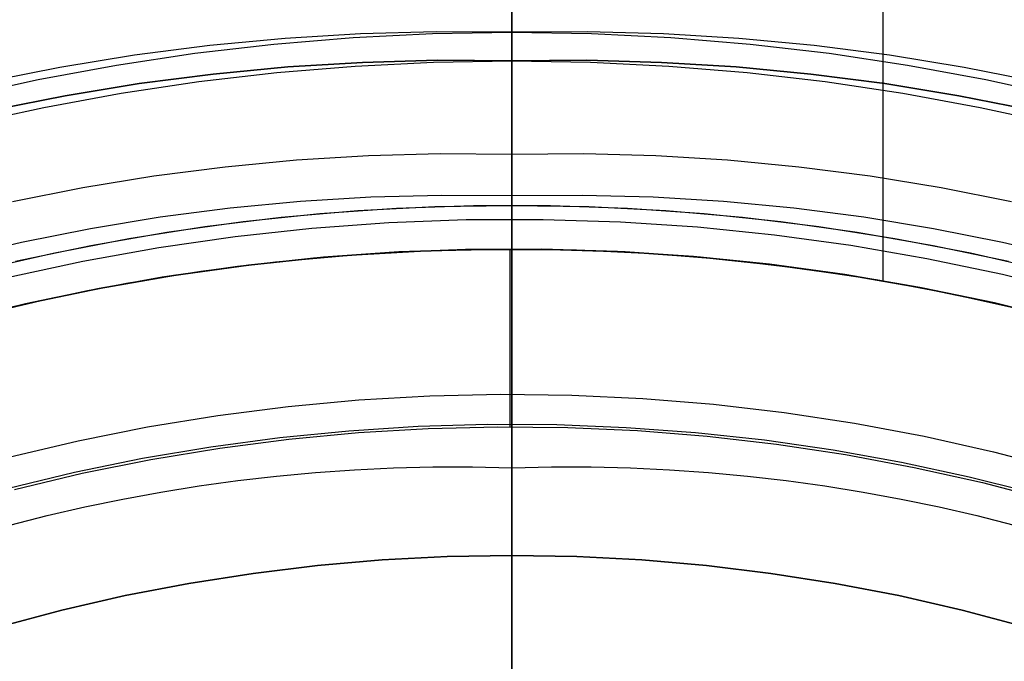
# Model space of a CAD drawing. Header units: millimetres. Extents: x -267 to 897, y -4167 to -3150.
# Tile 90 of 177: x 308.04 to 319.29, y -3496.61 to -3489.28. Entities that reach past the tile are written whole.
import ezdxf

# ---------------------------------------------------------------- set-up
doc = ezdxf.new("R2010")
doc.units = ezdxf.units.MM
doc.layers.add('1', color=7, linetype='Continuous')
doc.layers.add('BLANCO METALICO', color=7, linetype='Continuous', true_color=0xededed)

msp = doc.modelspace()

# ---------------------------------------------------------------- linework, layer by layer
at = {"layer": '1', "color": 250, "true_color": 0x111111}
for p, q in [((313.664, -3442.903, 31.002), (313.664, -3590.902, 31.002)), ((313.664, -3590.902, 31.002), (313.664, -3442.903, 31.002)), ((313.664, -3448.91, 65.792), (313.664, -3489.752, 65.792)), ((313.664, -3489.752, 65.792), (313.664, -3448.91, 65.792)), ((313.664, -3449.94, 48.502), (313.664, -3583.866, 48.502)), ((313.664, -3583.866, 48.502), (313.664, -3449.94, 48.502)), ((313.664, -3473.879, 118.631), (313.664, -3489.426, 118.631)), ((313.664, -3489.426, 118.631), (313.664, -3473.879, 118.631)), ((311.07, -3489.496, 118.631), (310.208, -3489.578, 118.631)), ((311.07, -3489.496, 118.631), (310.208, -3489.578, 118.631)), ((310.943, -3489.561, 118.631), (311.848, -3489.486, 118.631)), ((311.934, -3489.444, 118.631), (311.07, -3489.496, 118.631)), ((311.934, -3489.444, 118.631), (311.07, -3489.496, 118.631)), ((311.848, -3489.486, 118.631), (312.756, -3489.441, 118.631)), ((312.799, -3489.42, 118.631), (311.934, -3489.444, 118.631)), ((312.799, -3489.42, 118.631), (311.934, -3489.444, 118.631)), ((312.756, -3489.441, 118.631), (313.664, -3489.426, 118.631)), ((313.664, -3489.426, 118.631), (312.799, -3489.42, 118.631)), ((313.664, -3489.426, 118.631), (312.799, -3489.42, 118.631)), ((314.529, -3489.42, 118.631), (313.664, -3489.426, 118.631)), ((314.529, -3489.42, 118.631), (313.664, -3489.426, 118.631)), ((313.664, -3489.564, 118.629), (313.664, -3489.426, 118.631)), ((313.664, -3489.426, 118.631), (313.664, -3489.564, 118.629)), ((313.664, -3489.426, 118.631), (314.573, -3489.441, 118.631)), ((315.395, -3489.444, 118.631), (314.529, -3489.42, 118.631)), ((315.395, -3489.444, 118.631), (314.529, -3489.42, 118.631)), ((314.573, -3489.441, 118.631), (315.48, -3489.486, 118.631)), ((316.258, -3489.496, 118.631), (315.395, -3489.444, 118.631)), ((316.258, -3489.496, 118.631), (315.395, -3489.444, 118.631)), ((315.48, -3489.486, 118.631), (316.386, -3489.561, 118.631)), ((317.12, -3489.578, 118.631), (316.258, -3489.496, 118.631)), ((317.12, -3489.578, 118.631), (316.258, -3489.496, 118.631)), ((310.208, -3489.578, 118.631), (309.35, -3489.689, 118.631)), ((310.208, -3489.578, 118.631), (309.35, -3489.689, 118.631)), ((310.04, -3489.666, 118.631), (310.943, -3489.561, 118.631)), ((313.664, -3489.702, 118.622), (313.664, -3489.564, 118.629)), ((313.664, -3489.564, 118.629), (313.664, -3489.702, 118.622)), ((316.386, -3489.561, 118.631), (317.288, -3489.666, 118.631)), ((317.978, -3489.689, 118.631), (317.12, -3489.578, 118.631)), ((317.978, -3489.689, 118.631), (317.12, -3489.578, 118.631)), ((309.35, -3489.689, 118.631), (308.496, -3489.829, 118.631)), ((309.35, -3489.689, 118.631), (308.496, -3489.829, 118.631)), ((309.142, -3489.8, 118.631), (310.04, -3489.666, 118.631)), ((313.664, -3489.839, 118.611), (313.664, -3489.702, 118.622)), ((313.664, -3489.702, 118.622), (313.664, -3489.839, 118.611)), ((317.288, -3489.666, 118.631), (318.187, -3489.8, 118.631)), ((318.832, -3489.829, 118.631), (317.978, -3489.689, 118.631)), ((318.832, -3489.829, 118.631), (317.978, -3489.689, 118.631)), ((308.496, -3489.829, 118.631), (307.647, -3489.997, 118.631)), ((308.496, -3489.829, 118.631), (307.647, -3489.997, 118.631)), ((308.248, -3489.965, 118.631), (309.142, -3489.8, 118.631)), ((311.101, -3489.822, 65.792), (310.249, -3489.903, 65.792)), ((310.249, -3489.903, 65.792), (311.101, -3489.822, 65.792)), ((310.975, -3489.885, 65.792), (311.87, -3489.811, 65.792)), ((311.954, -3489.77, 65.792), (311.101, -3489.822, 65.792)), ((311.101, -3489.822, 65.792), (311.954, -3489.77, 65.792)), ((311.87, -3489.811, 65.792), (312.766, -3489.767, 65.792)), ((312.809, -3489.746, 65.792), (311.954, -3489.77, 65.792)), ((311.954, -3489.77, 65.792), (312.809, -3489.746, 65.792)), ((312.766, -3489.767, 65.792), (313.664, -3489.752, 65.792)), ((313.664, -3489.752, 65.792), (312.809, -3489.746, 65.792)), ((312.809, -3489.746, 65.792), (313.664, -3489.752, 65.792)), ((314.519, -3489.746, 65.792), (313.664, -3489.752, 65.792)), ((313.664, -3489.752, 65.792), (314.519, -3489.746, 65.792)), ((313.664, -3489.752, 65.792), (313.664, -3489.831, 65.793)), ((313.664, -3489.831, 65.793), (313.664, -3489.752, 65.792)), ((313.664, -3489.752, 65.792), (314.562, -3489.767, 65.792)), ((313.664, -3489.831, 65.793), (313.664, -3489.91, 65.797)), ((313.664, -3489.91, 65.797), (313.664, -3489.831, 65.793)), ((313.664, -3489.976, 118.595), (313.664, -3489.839, 118.611)), ((313.664, -3489.839, 118.611), (313.664, -3489.976, 118.595)), ((315.374, -3489.77, 65.792), (314.519, -3489.746, 65.792)), ((314.519, -3489.746, 65.792), (315.374, -3489.77, 65.792)), ((314.562, -3489.767, 65.792), (315.458, -3489.811, 65.792)), ((316.227, -3489.822, 65.792), (315.374, -3489.77, 65.792)), ((315.374, -3489.77, 65.792), (316.227, -3489.822, 65.792)), ((315.458, -3489.811, 65.792), (316.353, -3489.885, 65.792)), ((317.079, -3489.903, 65.792), (316.227, -3489.822, 65.792)), ((316.227, -3489.822, 65.792), (317.079, -3489.903, 65.792)), ((318.187, -3489.8, 118.631), (319.08, -3489.965, 118.631)), ((319.681, -3489.997, 118.631), (318.832, -3489.829, 118.631)), ((319.681, -3489.997, 118.631), (318.832, -3489.829, 118.631)), ((310.249, -3489.903, 65.792), (309.401, -3490.012, 65.792)), ((309.401, -3490.012, 65.792), (310.249, -3489.903, 65.792)), ((310.083, -3489.989, 65.792), (310.975, -3489.885, 65.792)), ((313.664, -3489.91, 65.797), (313.664, -3489.989, 65.804)), ((313.664, -3489.989, 65.804), (313.664, -3489.91, 65.797)), ((316.353, -3489.885, 65.792), (317.245, -3489.989, 65.792)), ((317.927, -3490.012, 65.792), (317.079, -3489.903, 65.792)), ((317.079, -3489.903, 65.792), (317.927, -3490.012, 65.792)), ((307.36, -3490.158, 118.631), (308.248, -3489.965, 118.631)), ((309.401, -3490.012, 65.792), (308.557, -3490.15, 65.792)), ((308.557, -3490.15, 65.792), (309.401, -3490.012, 65.792)), ((309.195, -3490.122, 65.792), (310.083, -3489.989, 65.792)), ((313.664, -3490.113, 118.574), (313.664, -3489.976, 118.595)), ((313.664, -3489.976, 118.595), (313.664, -3490.113, 118.574)), ((313.664, -3489.989, 65.804), (313.664, -3490.067, 65.813)), ((313.664, -3490.067, 65.813), (313.664, -3489.989, 65.804)), ((313.664, -3490.067, 65.813), (313.664, -3490.146, 65.825)), ((313.664, -3490.146, 65.825), (313.664, -3490.067, 65.813)), ((317.245, -3489.989, 65.792), (318.133, -3490.122, 65.792)), ((318.771, -3490.15, 65.792), (317.927, -3490.012, 65.792)), ((317.927, -3490.012, 65.792), (318.771, -3490.15, 65.792)), ((319.08, -3489.965, 118.631), (319.968, -3490.158, 118.631)), ((308.557, -3490.15, 65.792), (307.719, -3490.317, 65.792)), ((307.719, -3490.317, 65.792), (308.557, -3490.15, 65.792)), ((308.312, -3490.285, 65.792), (309.195, -3490.122, 65.792)), ((313.664, -3490.249, 118.549), (313.664, -3490.113, 118.574)), ((313.664, -3490.113, 118.574), (313.664, -3490.249, 118.549)), ((313.664, -3490.146, 65.825), (313.664, -3490.224, 65.839)), ((313.664, -3490.224, 65.839), (313.664, -3490.146, 65.825)), ((318.133, -3490.122, 65.792), (319.016, -3490.285, 65.792)), ((319.609, -3490.317, 65.792), (318.771, -3490.15, 65.792)), ((318.771, -3490.15, 65.792), (319.609, -3490.317, 65.792)), ((307.435, -3490.476, 65.792), (308.312, -3490.285, 65.792)), ((313.664, -3490.224, 65.839), (313.664, -3490.301, 65.856)), ((313.664, -3490.301, 65.856), (313.664, -3490.224, 65.839)), ((313.664, -3490.384, 118.52), (313.664, -3490.249, 118.549)), ((313.664, -3490.249, 118.549), (313.664, -3490.384, 118.52)), ((319.016, -3490.285, 65.792), (319.893, -3490.476, 65.792)), ((313.664, -3490.301, 65.856), (313.664, -3490.378, 65.875)), ((313.664, -3490.378, 65.875), (313.664, -3490.301, 65.856)), ((313.664, -3490.378, 65.875), (313.664, -3490.454, 65.897)), ((313.664, -3490.454, 65.897), (313.664, -3490.378, 65.875)), ((313.664, -3490.518, 118.486), (313.664, -3490.384, 118.52)), ((313.664, -3490.384, 118.52), (313.664, -3490.518, 118.486)), ((313.664, -3490.454, 65.897), (313.664, -3490.529, 65.922)), ((313.664, -3490.529, 65.922), (313.664, -3490.454, 65.897)), ((313.664, -3490.65, 118.447), (313.664, -3490.518, 118.486)), ((313.664, -3490.518, 118.486), (313.664, -3490.65, 118.447)), ((313.664, -3490.529, 65.922), (313.664, -3490.603, 65.949)), ((313.664, -3490.603, 65.949), (313.664, -3490.529, 65.922)), ((313.664, -3490.603, 65.949), (313.664, -3490.677, 65.978)), ((313.664, -3490.677, 65.978), (313.664, -3490.603, 65.949)), ((313.664, -3490.782, 118.404), (313.664, -3490.65, 118.447)), ((313.664, -3490.65, 118.447), (313.664, -3490.782, 118.404)), ((313.664, -3490.677, 65.978), (313.664, -3490.749, 66.01)), ((313.664, -3490.749, 66.01), (313.664, -3490.677, 65.978)), ((312.022, -3490.838, 66.044), (311.202, -3490.888, 66.044)), ((312.022, -3490.838, 66.044), (311.202, -3490.888, 66.044)), ((312.843, -3490.815, 66.044), (312.022, -3490.838, 66.044)), ((312.843, -3490.815, 66.044), (312.022, -3490.838, 66.044)), ((313.664, -3490.821, 66.044), (312.843, -3490.815, 66.044)), ((313.664, -3490.821, 66.044), (312.843, -3490.815, 66.044)), ((313.664, -3490.749, 66.01), (313.664, -3490.821, 66.044)), ((313.664, -3490.821, 66.044), (313.664, -3490.749, 66.01)), ((313.664, -3490.912, 118.357), (313.664, -3490.782, 118.404)), ((313.664, -3490.782, 118.404), (313.664, -3490.912, 118.357)), ((314.486, -3490.815, 66.044), (313.664, -3490.821, 66.044)), ((314.486, -3490.815, 66.044), (313.664, -3490.821, 66.044)), ((313.664, -3495.403, 68.331), (313.664, -3490.821, 66.044)), ((313.664, -3490.821, 66.044), (313.664, -3495.403, 68.331)), ((315.307, -3490.838, 66.044), (314.486, -3490.815, 66.044)), ((315.307, -3490.838, 66.044), (314.486, -3490.815, 66.044)), ((316.127, -3490.888, 66.044), (315.307, -3490.838, 66.044)), ((316.127, -3490.888, 66.044), (315.307, -3490.838, 66.044)), ((310.384, -3490.965, 66.044), (309.569, -3491.071, 66.044)), ((310.384, -3490.965, 66.044), (309.569, -3491.071, 66.044)), ((311.202, -3490.888, 66.044), (310.384, -3490.965, 66.044)), ((311.202, -3490.888, 66.044), (310.384, -3490.965, 66.044)), ((313.664, -3491.04, 118.306), (313.664, -3490.912, 118.357)), ((313.664, -3490.912, 118.357), (313.664, -3491.04, 118.306)), ((316.944, -3490.965, 66.044), (316.127, -3490.888, 66.044)), ((316.944, -3490.965, 66.044), (316.127, -3490.888, 66.044)), ((317.759, -3491.071, 66.044), (316.944, -3490.965, 66.044)), ((317.759, -3491.071, 66.044), (316.944, -3490.965, 66.044)), ((309.569, -3491.071, 66.044), (308.758, -3491.203, 66.044)), ((309.569, -3491.071, 66.044), (308.758, -3491.203, 66.044)), ((313.664, -3491.166, 118.25), (313.664, -3491.04, 118.306)), ((313.664, -3491.04, 118.306), (313.664, -3491.166, 118.25)), ((318.57, -3491.203, 66.044), (317.759, -3491.071, 66.044)), ((318.57, -3491.203, 66.044), (317.759, -3491.071, 66.044)), ((313.664, -3491.291, 118.19), (313.664, -3491.166, 118.25)), ((313.664, -3491.166, 118.25), (313.664, -3491.291, 118.19)), ((308.758, -3491.203, 66.044), (307.953, -3491.363, 66.044)), ((308.758, -3491.203, 66.044), (307.953, -3491.363, 66.044)), ((312.051, -3491.307, 118.19), (312.857, -3491.285, 118.19)), ((312.051, -3491.307, 118.19), (312.857, -3491.285, 118.19)), ((312.857, -3491.285, 118.19), (313.664, -3491.291, 118.19)), ((312.857, -3491.285, 118.19), (313.664, -3491.291, 118.19)), ((313.664, -3491.291, 118.19), (314.471, -3491.285, 118.19)), ((313.664, -3491.291, 118.19), (314.471, -3491.285, 118.19)), ((313.664, -3491.291, 118.19), (313.664, -3495.403, 116.131)), ((313.664, -3495.403, 116.131), (313.664, -3491.291, 118.19)), ((314.471, -3491.285, 118.19), (315.277, -3491.307, 118.19)), ((314.471, -3491.285, 118.19), (315.277, -3491.307, 118.19)), ((319.375, -3491.363, 66.044), (318.57, -3491.203, 66.044)), ((319.375, -3491.363, 66.044), (318.57, -3491.203, 66.044)), ((310.443, -3491.433, 118.19), (311.246, -3491.357, 118.19)), ((310.443, -3491.433, 118.19), (311.246, -3491.357, 118.19)), ((311.246, -3491.357, 118.19), (312.051, -3491.307, 118.19)), ((311.246, -3491.357, 118.19), (312.051, -3491.307, 118.19)), ((315.277, -3491.307, 118.19), (316.082, -3491.357, 118.19)), ((315.277, -3491.307, 118.19), (316.082, -3491.357, 118.19)), ((316.082, -3491.357, 118.19), (316.885, -3491.433, 118.19)), ((316.082, -3491.357, 118.19), (316.885, -3491.433, 118.19)), ((309.643, -3491.536, 118.19), (310.443, -3491.433, 118.19)), ((309.643, -3491.536, 118.19), (310.443, -3491.433, 118.19)), ((316.885, -3491.433, 118.19), (317.685, -3491.536, 118.19)), ((316.885, -3491.433, 118.19), (317.685, -3491.536, 118.19)), ((308.847, -3491.667, 118.19), (309.643, -3491.536, 118.19)), ((308.847, -3491.667, 118.19), (309.643, -3491.536, 118.19)), ((317.685, -3491.536, 118.19), (318.481, -3491.667, 118.19)), ((317.685, -3491.536, 118.19), (318.481, -3491.667, 118.19)), ((308.056, -3491.824, 118.19), (308.847, -3491.667, 118.19)), ((308.056, -3491.824, 118.19), (308.847, -3491.667, 118.19)), ((318.481, -3491.667, 118.19), (319.272, -3491.824, 118.19)), ((318.481, -3491.667, 118.19), (319.272, -3491.824, 118.19)), ((307.27, -3492.007, 118.19), (308.056, -3491.824, 118.19)), ((307.27, -3492.007, 118.19), (308.056, -3491.824, 118.19)), ((319.272, -3491.824, 118.19), (320.058, -3492.007, 118.19)), ((319.272, -3491.824, 118.19), (320.058, -3492.007, 118.19)), ((311.441, -3495.518, 116.131), (312.181, -3495.454, 116.131)), ((312.181, -3495.454, 116.131), (311.441, -3495.518, 116.131)), ((311.441, -3495.518, 68.331), (312.181, -3495.454, 68.331)), ((311.441, -3495.518, 68.331), (312.181, -3495.454, 68.331)), ((312.181, -3495.454, 116.131), (312.922, -3495.416, 116.131)), ((312.922, -3495.416, 116.131), (312.181, -3495.454, 116.131)), ((312.181, -3495.454, 68.331), (312.922, -3495.416, 68.331)), ((312.181, -3495.454, 68.331), (312.922, -3495.416, 68.331)), ((312.922, -3495.416, 116.131), (313.664, -3495.403, 116.131)), ((313.664, -3495.403, 116.131), (312.922, -3495.416, 116.131)), ((312.922, -3495.416, 68.331), (313.664, -3495.403, 68.331)), ((312.922, -3495.416, 68.331), (313.664, -3495.403, 68.331)), ((313.664, -3495.403, 116.131), (313.664, -3496.674, 116.131)), ((313.664, -3495.403, 116.131), (314.406, -3495.416, 116.131)), ((313.664, -3496.674, 116.131), (313.664, -3495.403, 116.131)), ((314.406, -3495.416, 116.131), (313.664, -3495.403, 116.131)), ((313.664, -3495.403, 68.331), (314.406, -3495.416, 68.331)), ((313.664, -3495.403, 68.331), (313.664, -3496.631, 68.331)), ((313.664, -3496.631, 68.331), (313.664, -3495.403, 68.331)), ((313.664, -3495.403, 68.331), (314.406, -3495.416, 68.331)), ((314.406, -3495.416, 116.131), (315.147, -3495.454, 116.131)), ((315.147, -3495.454, 116.131), (314.406, -3495.416, 116.131)), ((314.406, -3495.416, 68.331), (315.147, -3495.454, 68.331)), ((314.406, -3495.416, 68.331), (315.147, -3495.454, 68.331)), ((315.147, -3495.454, 116.131), (315.887, -3495.518, 116.131)), ((315.887, -3495.518, 116.131), (315.147, -3495.454, 116.131)), ((315.147, -3495.454, 68.331), (315.887, -3495.518, 68.331)), ((315.147, -3495.454, 68.331), (315.887, -3495.518, 68.331)), ((310.705, -3495.608, 116.131), (311.441, -3495.518, 116.131)), ((311.441, -3495.518, 116.131), (310.705, -3495.608, 116.131)), ((310.705, -3495.608, 68.331), (311.441, -3495.518, 68.331)), ((310.705, -3495.608, 68.331), (311.441, -3495.518, 68.331)), ((315.887, -3495.518, 116.131), (316.624, -3495.608, 116.131)), ((316.624, -3495.608, 116.131), (315.887, -3495.518, 116.131)), ((315.887, -3495.518, 68.331), (316.624, -3495.608, 68.331)), ((315.887, -3495.518, 68.331), (316.624, -3495.608, 68.331)), ((309.971, -3495.722, 116.131), (310.705, -3495.608, 116.131)), ((310.705, -3495.608, 116.131), (309.971, -3495.722, 116.131)), ((309.971, -3495.722, 68.331), (310.705, -3495.608, 68.331)), ((309.971, -3495.722, 68.331), (310.705, -3495.608, 68.331)), ((316.624, -3495.608, 116.131), (317.357, -3495.722, 116.131)), ((317.357, -3495.722, 116.131), (316.624, -3495.608, 116.131)), ((316.624, -3495.608, 68.331), (317.357, -3495.722, 68.331)), ((316.624, -3495.608, 68.331), (317.357, -3495.722, 68.331)), ((309.242, -3495.862, 116.131), (309.971, -3495.722, 116.131)), ((309.971, -3495.722, 116.131), (309.242, -3495.862, 116.131)), ((309.242, -3495.862, 68.331), (309.971, -3495.722, 68.331)), ((309.242, -3495.862, 68.331), (309.971, -3495.722, 68.331)), ((317.357, -3495.722, 116.131), (318.086, -3495.862, 116.131)), ((318.086, -3495.862, 116.131), (317.357, -3495.722, 116.131)), ((317.357, -3495.722, 68.331), (318.086, -3495.862, 68.331)), ((317.357, -3495.722, 68.331), (318.086, -3495.862, 68.331)), ((308.519, -3496.028, 116.131), (309.242, -3495.862, 116.131)), ((309.242, -3495.862, 116.131), (308.519, -3496.028, 116.131)), ((308.519, -3496.028, 68.331), (309.242, -3495.862, 68.331)), ((308.519, -3496.028, 68.331), (309.242, -3495.862, 68.331)), ((318.086, -3495.862, 116.131), (318.809, -3496.028, 116.131)), ((318.809, -3496.028, 116.131), (318.086, -3495.862, 116.131)), ((318.086, -3495.862, 68.331), (318.809, -3496.028, 68.331)), ((318.086, -3495.862, 68.331), (318.809, -3496.028, 68.331)), ((307.801, -3496.218, 116.131), (308.519, -3496.028, 116.131)), ((308.519, -3496.028, 116.131), (307.801, -3496.218, 116.131)), ((307.801, -3496.218, 68.331), (308.519, -3496.028, 68.331)), ((307.801, -3496.218, 68.331), (308.519, -3496.028, 68.331)), ((318.809, -3496.028, 116.131), (319.527, -3496.218, 116.131)), ((319.527, -3496.218, 116.131), (318.809, -3496.028, 116.131)), ((318.809, -3496.028, 68.331), (319.527, -3496.218, 68.331)), ((318.809, -3496.028, 68.331), (319.527, -3496.218, 68.331))]:
    msp.add_line(p, q, dxfattribs=at)
at = {"layer": '1', "color": 7, "true_color": 0xffffff}
for p, q in [((313.664, -3445.709, 31.002), (313.664, -3588.096, 31.002)), ((313.664, -3588.096, 31.002), (313.664, -3445.709, 31.002)), ((313.664, -3494.403), (313.664, -3484.722, 0.157)), ((313.664, -3484.722, 0.157), (313.664, -3494.403)), ((310.972, -3494.496), (311.416, -3494.455)), ((310.972, -3494.496), (311.416, -3494.455)), ((311.416, -3494.455), (311.863, -3494.424)), ((311.416, -3494.455), (311.863, -3494.424)), ((311.863, -3494.424), (312.311, -3494.403)), ((311.863, -3494.424), (312.311, -3494.403)), ((312.311, -3494.403), (312.76, -3494.392)), ((312.311, -3494.403), (312.76, -3494.392)), ((312.76, -3494.392), (313.212, -3494.392)), ((312.76, -3494.392), (313.212, -3494.392)), ((313.212, -3494.392), (313.664, -3494.403)), ((313.212, -3494.392), (313.664, -3494.403)), ((313.664, -3494.403), (314.117, -3494.392)), ((313.664, -3494.403), (314.117, -3494.392)), ((313.664, -3494.403), (313.664, -3539.403)), ((313.664, -3539.403), (313.664, -3494.403)), ((314.117, -3494.392), (314.568, -3494.392)), ((314.117, -3494.392), (314.568, -3494.392)), ((314.568, -3494.392), (315.017, -3494.403)), ((314.568, -3494.392), (315.017, -3494.403)), ((315.017, -3494.403), (315.465, -3494.424)), ((315.017, -3494.403), (315.465, -3494.424)), ((315.465, -3494.424), (315.912, -3494.455)), ((315.465, -3494.424), (315.912, -3494.455)), ((315.912, -3494.455), (316.356, -3494.496)), ((315.912, -3494.455), (316.356, -3494.496)), ((310.089, -3494.608), (310.529, -3494.548)), ((310.089, -3494.608), (310.529, -3494.548)), ((310.529, -3494.548), (310.972, -3494.496)), ((310.529, -3494.548), (310.972, -3494.496)), ((316.356, -3494.496), (316.799, -3494.548)), ((316.356, -3494.496), (316.799, -3494.548)), ((316.799, -3494.548), (317.239, -3494.608)), ((316.799, -3494.548), (317.239, -3494.608)), ((309.215, -3494.759), (309.651, -3494.679)), ((309.215, -3494.759), (309.651, -3494.679)), ((309.651, -3494.679), (310.089, -3494.608)), ((309.651, -3494.679), (310.089, -3494.608)), ((317.239, -3494.608), (317.677, -3494.679)), ((317.239, -3494.608), (317.677, -3494.679)), ((317.677, -3494.679), (318.113, -3494.759)), ((317.677, -3494.679), (318.113, -3494.759)), ((308.781, -3494.849), (309.215, -3494.759)), ((308.781, -3494.849), (309.215, -3494.759)), ((318.113, -3494.759), (318.547, -3494.849)), ((318.113, -3494.759), (318.547, -3494.849)), ((308.35, -3494.948), (308.781, -3494.849)), ((308.35, -3494.948), (308.781, -3494.849)), ((318.547, -3494.849), (318.978, -3494.948)), ((318.547, -3494.849), (318.978, -3494.948)), ((307.922, -3495.056), (308.35, -3494.948)), ((307.922, -3495.056), (308.35, -3494.948)), ((318.978, -3494.948), (319.406, -3495.056)), ((318.978, -3494.948), (319.406, -3495.056))]:
    msp.add_line(p, q, dxfattribs=at)
at = {"layer": 'BLANCO METALICO'}
for p, q in [((313.664, -3418.703, 239.116), (313.664, -3491.403, 239.116)), ((313.664, -3491.903, 239.916), (313.664, -3418.703, 239.916)), ((317.908, -3492.265, 262.532), (317.908, -3485.186, 262.532)), ((312.344, -3491.437, 239.116), (313.224, -3491.406, 239.116)), ((313.224, -3491.406, 239.116), (314.104, -3491.406, 239.116)), ((313.664, -3491.403, 239.116), (313.664, -3491.42, 239.117)), ((314.104, -3491.406, 239.116), (314.984, -3491.437, 239.116)), ((310.59, -3491.588, 239.116), (311.466, -3491.497, 239.116)), ((311.466, -3491.497, 239.116), (312.344, -3491.437, 239.116)), ((313.664, -3491.42, 239.117), (313.664, -3491.437, 239.117)), ((313.664, -3491.437, 239.117), (313.664, -3491.454, 239.119)), ((313.664, -3491.454, 239.119), (313.664, -3491.471, 239.121)), ((313.664, -3491.471, 239.121), (313.664, -3491.487, 239.124)), ((313.664, -3491.487, 239.124), (313.664, -3491.504, 239.127)), ((313.664, -3491.504, 239.127), (313.664, -3491.521, 239.13)), ((313.664, -3491.521, 239.13), (313.664, -3491.537, 239.135)), ((314.984, -3491.437, 239.116), (315.862, -3491.497, 239.116)), ((315.862, -3491.497, 239.116), (316.737, -3491.588, 239.116)), ((309.718, -3491.71, 239.116), (310.59, -3491.588, 239.116)), ((311.377, -3491.664, 267.363), (312.257, -3491.6, 267.363)), ((312.257, -3491.6, 267.363), (313.139, -3491.566, 267.363)), ((313.139, -3491.566, 267.363), (314.022, -3491.563, 267.363)), ((313.664, -3491.537, 239.135), (313.664, -3491.554, 239.14)), ((313.664, -3491.554, 239.14), (313.664, -3491.57, 239.145)), ((313.664, -3491.57, 268.055), (313.664, -3491.561, 267.187)), ((313.664, -3491.561, 267.187), (313.664, -3491.582, 266.319)), ((313.664, -3491.609, 268.923), (313.664, -3491.57, 268.055)), ((313.664, -3491.57, 239.145), (313.664, -3491.586, 239.151)), ((313.664, -3491.582, 266.319), (313.664, -3491.633, 265.452)), ((313.664, -3491.586, 239.151), (313.664, -3491.602, 239.158)), ((313.664, -3491.602, 239.158), (313.664, -3491.617, 239.165)), ((313.664, -3491.677, 269.789), (313.664, -3491.609, 268.923)), ((313.664, -3491.617, 239.165), (313.664, -3491.633, 239.172)), ((313.664, -3491.633, 265.452), (313.664, -3491.713, 264.588)), ((313.664, -3491.633, 239.172), (313.664, -3491.648, 239.18)), ((314.022, -3491.563, 267.363), (314.904, -3491.591, 267.363)), ((314.904, -3491.591, 267.363), (315.785, -3491.65, 267.363)), ((316.737, -3491.588, 239.116), (317.609, -3491.71, 239.116)), ((308.851, -3491.861, 239.116), (309.718, -3491.71, 239.116)), ((310.5, -3491.759, 267.363), (311.377, -3491.664, 267.363)), ((313.664, -3491.648, 239.18), (313.664, -3491.662, 239.189)), ((313.664, -3491.662, 239.189), (313.664, -3491.677, 239.198)), ((313.664, -3491.775, 270.651), (313.664, -3491.677, 269.789)), ((313.664, -3491.677, 239.198), (313.664, -3491.691, 239.208)), ((313.664, -3491.691, 239.208), (313.664, -3491.705, 239.218)), ((313.664, -3491.705, 239.218), (313.664, -3491.718, 239.228)), ((313.664, -3491.713, 264.588), (313.664, -3491.823, 263.726)), ((313.664, -3491.718, 239.228), (313.664, -3491.731, 239.239)), ((313.664, -3491.731, 239.239), (313.664, -3491.744, 239.251)), ((313.664, -3491.744, 239.251), (313.664, -3491.756, 239.263)), ((313.664, -3491.756, 239.263), (313.664, -3491.768, 239.275)), ((315.785, -3491.65, 267.363), (316.663, -3491.739, 267.363)), ((316.663, -3491.739, 267.363), (317.538, -3491.859, 267.363)), ((317.609, -3491.71, 239.116), (318.477, -3491.861, 239.116)), ((307.99, -3492.042, 239.116), (308.851, -3491.861, 239.116)), ((309.626, -3491.885, 267.363), (310.5, -3491.759, 267.363)), ((313.664, -3491.768, 239.275), (313.664, -3491.779, 239.288)), ((313.664, -3491.903, 271.51), (313.664, -3491.775, 270.651)), ((313.664, -3491.779, 239.288), (313.664, -3491.79, 239.301)), ((313.664, -3491.79, 239.301), (313.664, -3491.801, 239.314)), ((313.664, -3491.801, 239.314), (313.664, -3491.811, 239.328)), ((313.664, -3491.811, 239.328), (313.664, -3491.821, 239.342)), ((313.664, -3491.821, 239.342), (313.664, -3491.83, 239.356)), ((313.664, -3491.823, 263.726), (313.664, -3491.963, 262.869)), ((313.664, -3491.83, 239.356), (313.664, -3491.838, 239.371)), ((313.664, -3491.838, 239.371), (313.664, -3491.846, 239.386)), ((313.664, -3491.846, 239.386), (313.664, -3491.854, 239.402)), ((313.664, -3491.854, 239.402), (313.664, -3491.861, 239.417)), ((313.664, -3491.861, 239.417), (313.664, -3491.868, 239.433)), ((313.664, -3491.868, 239.433), (313.664, -3491.874, 239.449)), ((317.538, -3491.859, 267.363), (318.408, -3492.009, 267.363)), ((318.477, -3491.861, 239.116), (319.338, -3492.042, 239.116)), ((308.757, -3492.041, 267.363), (309.626, -3491.885, 267.363)), ((310.961, -3492.049, 262.532), (311.819, -3491.971, 262.532)), ((312.261, -3491.942, 271.51), (311.393, -3492.006, 271.51)), ((312.37, -3491.936, 239.916), (311.509, -3491.996, 239.916)), ((311.509, -3491.996, 239.616), (312.37, -3491.936, 239.616)), ((311.819, -3491.971, 262.532), (312.679, -3491.922, 262.532)), ((313.131, -3491.908, 271.51), (312.261, -3491.942, 271.51)), ((313.232, -3491.906, 239.916), (312.37, -3491.936, 239.916)), ((312.37, -3491.936, 239.616), (313.232, -3491.906, 239.616)), ((312.679, -3491.922, 262.532), (313.54, -3491.903, 262.532)), ((314.002, -3491.905, 271.51), (313.131, -3491.908, 271.51)), ((314.095, -3491.906, 239.916), (313.232, -3491.906, 239.916)), ((313.232, -3491.906, 239.616), (314.095, -3491.906, 239.616)), ((313.54, -3491.903, 262.532), (314.401, -3491.913, 262.532)), ((313.642, -3493.932, 271.51), (313.642, -3491.903, 271.51)), ((313.664, -3491.874, 239.449), (313.664, -3491.879, 239.465)), ((313.664, -3491.879, 239.465), (313.664, -3491.884, 239.481)), ((313.664, -3491.884, 239.481), (313.664, -3491.888, 239.498)), ((313.664, -3491.888, 239.498), (313.664, -3491.892, 239.515)), ((313.664, -3491.892, 239.515), (313.664, -3491.895, 239.531)), ((313.664, -3491.895, 239.531), (313.664, -3491.898, 239.548)), ((313.664, -3491.898, 239.548), (313.664, -3491.9, 239.565)), ((313.664, -3491.9, 239.565), (313.664, -3491.901, 239.582)), ((313.664, -3491.901, 239.582), (313.664, -3491.902, 239.599)), ((313.664, -3491.902, 239.599), (313.664, -3491.903, 239.616)), ((313.664, -3491.903, 262.532), (313.664, -3491.908, 262.194)), ((313.664, -3491.903, 239.616), (313.664, -3491.903, 239.916)), ((313.664, -3491.908, 262.194), (313.664, -3491.925, 261.856)), ((313.664, -3491.925, 261.856), (313.664, -3491.954, 261.518)), ((313.664, -3491.954, 261.518), (313.664, -3491.994, 261.182)), ((313.664, -3491.963, 262.869), (313.664, -3492.131, 262.017)), ((314.872, -3491.932, 271.51), (314.002, -3491.905, 271.51)), ((314.958, -3491.936, 239.916), (314.095, -3491.906, 239.916)), ((314.095, -3491.906, 239.616), (314.958, -3491.936, 239.616)), ((314.401, -3491.913, 262.532), (315.261, -3491.954, 262.532)), ((315.74, -3491.989, 271.51), (314.872, -3491.932, 271.51)), ((315.819, -3491.996, 239.916), (314.958, -3491.936, 239.916)), ((314.958, -3491.936, 239.616), (315.819, -3491.996, 239.616)), ((315.261, -3491.954, 262.532), (316.119, -3492.023, 262.532)), ((307.894, -3492.226, 267.363), (308.757, -3492.041, 267.363)), ((310.65, -3492.085, 239.916), (309.796, -3492.204, 239.916)), ((309.796, -3492.204, 239.616), (310.65, -3492.085, 239.616)), ((310.107, -3492.157, 262.532), (310.961, -3492.049, 262.532)), ((311.393, -3492.006, 271.51), (310.528, -3492.1, 271.51)), ((311.509, -3491.996, 239.916), (310.65, -3492.085, 239.916)), ((310.65, -3492.085, 239.616), (311.509, -3491.996, 239.616)), ((313.664, -3491.994, 261.182), (313.664, -3492.046, 260.847)), ((313.664, -3492.046, 260.847), (313.664, -3492.108, 260.514)), ((316.606, -3492.076, 271.51), (315.74, -3491.989, 271.51)), ((316.677, -3492.085, 239.916), (315.819, -3491.996, 239.916)), ((315.819, -3491.996, 239.616), (316.677, -3492.085, 239.616)), ((316.119, -3492.023, 262.532), (316.975, -3492.123, 262.532)), ((317.469, -3492.194, 271.51), (316.606, -3492.076, 271.51)), ((317.532, -3492.204, 239.916), (316.677, -3492.085, 239.916)), ((316.677, -3492.085, 239.616), (317.532, -3492.204, 239.616)), ((318.408, -3492.009, 267.363), (319.272, -3492.189, 267.363)), ((309.796, -3492.204, 239.916), (308.945, -3492.352, 239.916)), ((308.945, -3492.352, 239.616), (309.796, -3492.204, 239.616)), ((309.257, -3492.294, 262.532), (310.107, -3492.157, 262.532)), ((310.528, -3492.1, 271.51), (309.666, -3492.224, 271.51)), ((313.664, -3492.108, 260.514), (313.664, -3492.182, 260.184)), ((313.664, -3492.131, 262.017), (313.664, -3492.329, 261.172)), ((313.664, -3492.182, 260.184), (313.664, -3492.267, 259.856)), ((316.975, -3492.123, 262.532), (317.826, -3492.251, 262.532)), ((318.327, -3492.341, 271.51), (317.469, -3492.194, 271.51)), ((318.382, -3492.352, 239.916), (317.532, -3492.204, 239.916)), ((317.532, -3492.204, 239.616), (318.382, -3492.352, 239.616)), ((319.272, -3492.189, 267.363), (320.129, -3492.399, 267.363)), ((308.412, -3492.46, 262.532), (309.257, -3492.294, 262.532)), ((309.666, -3492.224, 271.51), (308.81, -3492.378, 271.51)), ((313.664, -3492.267, 259.856), (313.664, -3492.363, 259.531)), ((317.826, -3492.251, 262.532), (318.673, -3492.409, 262.532)), ((308.81, -3492.378, 271.51), (307.959, -3492.562, 271.51)), ((308.945, -3492.352, 239.916), (308.101, -3492.529, 239.916)), ((308.101, -3492.529, 239.616), (308.945, -3492.352, 239.616)), ((313.664, -3492.329, 261.172), (313.664, -3492.555, 260.333)), ((313.664, -3492.363, 259.531), (313.664, -3492.471, 259.21)), ((319.179, -3492.518, 271.51), (318.327, -3492.341, 271.51)), ((319.227, -3492.529, 239.916), (318.382, -3492.352, 239.916)), ((318.382, -3492.352, 239.616), (319.227, -3492.529, 239.616)), ((318.673, -3492.409, 262.532), (319.513, -3492.597, 262.532)), ((308.101, -3492.529, 239.916), (307.263, -3492.736, 239.916)), ((307.263, -3492.736, 239.616), (308.101, -3492.529, 239.616)), ((307.573, -3492.656, 262.532), (308.412, -3492.46, 262.532)), ((313.664, -3492.471, 259.21), (313.664, -3492.589, 258.892)), ((320.025, -3492.725, 271.51), (319.179, -3492.518, 271.51)), ((320.065, -3492.736, 239.916), (319.227, -3492.529, 239.916)), ((319.227, -3492.529, 239.616), (320.065, -3492.736, 239.616)), ((313.664, -3492.555, 260.333), (313.664, -3492.811, 259.503)), ((313.664, -3492.589, 258.892), (313.664, -3492.717, 258.579)), ((313.664, -3492.717, 258.579), (313.664, -3492.856, 258.27)), ((313.664, -3492.811, 259.503), (313.664, -3493.094, 258.683)), ((313.664, -3492.856, 258.27), (313.664, -3493.006, 257.967)), ((313.664, -3493.006, 257.967), (313.664, -3493.165, 257.668)), ((313.664, -3493.094, 258.683), (313.664, -3493.405, 257.872)), ((313.664, -3493.165, 257.668), (313.664, -3493.335, 257.375)), ((313.664, -3493.335, 257.375), (313.664, -3493.515, 257.088)), ((313.664, -3493.405, 257.872), (313.664, -3493.744, 257.072)), ((313.664, -3493.515, 257.088), (313.664, -3493.704, 256.807)), ((311.106, -3493.701, 267.363), (311.914, -3493.627, 267.363)), ((311.914, -3493.627, 267.363), (312.725, -3493.58, 267.363)), ((312.725, -3493.58, 267.363), (313.537, -3493.561, 267.363)), ((313.537, -3493.561, 267.363), (314.348, -3493.571, 267.363)), ((313.664, -3493.579, 268.284), (313.664, -3493.561, 267.473)), ((313.664, -3493.561, 267.473), (313.664, -3493.571, 266.661)), ((313.664, -3493.571, 266.661), (313.664, -3493.61, 265.85)), ((313.664, -3493.625, 269.095), (313.664, -3493.579, 268.284)), ((313.664, -3493.61, 265.85), (313.664, -3493.677, 265.041)), ((313.664, -3493.7, 269.904), (313.664, -3493.625, 269.095)), ((314.348, -3493.571, 267.363), (315.159, -3493.609, 267.363)), ((315.159, -3493.609, 267.363), (315.969, -3493.675, 267.363)), ((310.301, -3493.804, 267.363), (311.106, -3493.701, 267.363)), ((313.664, -3493.677, 265.041), (313.664, -3493.772, 264.234)), ((313.664, -3493.802, 270.709), (313.664, -3493.7, 269.904)), ((313.664, -3493.704, 256.807), (313.664, -3493.903, 256.532)), ((313.664, -3493.744, 257.072), (313.664, -3494.11, 256.285)), ((313.664, -3493.772, 264.234), (313.664, -3493.894, 263.432)), ((315.969, -3493.675, 267.363), (316.775, -3493.769, 267.363)), ((316.775, -3493.769, 267.363), (317.578, -3493.891, 267.363)), ((309.499, -3493.935, 267.363), (310.301, -3493.804, 267.363)), ((313.664, -3493.932, 271.51), (313.664, -3493.802, 270.709)), ((313.664, -3493.894, 263.432), (313.664, -3494.045, 262.634)), ((317.578, -3493.891, 267.363), (318.376, -3494.041, 267.363)), ((308.703, -3494.094, 267.363), (309.499, -3493.935, 267.363)), ((311.01, -3494.056, 256.532), (311.799, -3493.978, 256.532)), ((311.114, -3494.074, 271.51), (311.909, -3493.999, 271.51)), ((311.799, -3493.978, 256.532), (312.591, -3493.928, 256.532)), ((311.909, -3493.999, 271.51), (312.706, -3493.952, 271.51)), ((312.591, -3493.928, 256.532), (313.384, -3493.904, 256.532)), ((312.706, -3493.952, 271.51), (313.504, -3493.933, 271.51)), ((313.384, -3493.904, 256.532), (314.177, -3493.908, 256.532)), ((313.504, -3493.933, 271.51), (314.302, -3493.941, 271.51)), ((314.177, -3493.908, 256.532), (314.97, -3493.94, 256.532)), ((314.302, -3493.941, 271.51), (315.099, -3493.977, 271.51)), ((314.97, -3493.94, 256.532), (315.761, -3493.998, 256.532)), ((315.099, -3493.977, 271.51), (315.895, -3494.041, 271.51)), ((315.761, -3493.998, 256.532), (316.549, -3494.084, 256.532)), ((307.913, -3494.281, 267.363), (308.703, -3494.094, 267.363)), ((310.223, -3494.161, 256.532), (311.01, -3494.056, 256.532)), ((310.323, -3494.177, 271.51), (311.114, -3494.074, 271.51)), ((313.664, -3494.045, 262.634), (313.664, -3494.223, 261.842)), ((313.664, -3494.11, 256.285), (313.664, -3494.503, 255.511)), ((315.895, -3494.041, 271.51), (316.688, -3494.132, 271.51)), ((316.549, -3494.084, 256.532), (317.335, -3494.197, 256.532)), ((318.376, -3494.041, 267.363), (319.168, -3494.219, 267.363)), ((309.441, -3494.293, 256.532), (310.223, -3494.161, 256.532)), ((309.535, -3494.306, 271.51), (310.323, -3494.177, 271.51)), ((313.664, -3494.223, 261.842), (313.664, -3494.429, 261.056)), ((316.688, -3494.132, 271.51), (317.477, -3494.251, 271.51)), ((317.335, -3494.197, 256.532), (318.116, -3494.337, 256.532)), ((319.168, -3494.219, 267.363), (319.953, -3494.424, 267.363)), ((308.664, -3494.453, 256.532), (309.441, -3494.293, 256.532)), ((308.752, -3494.464, 271.51), (309.535, -3494.306, 271.51)), ((317.477, -3494.251, 271.51), (318.262, -3494.397, 271.51)), ((318.116, -3494.337, 256.532), (318.891, -3494.504, 256.532)), ((307.893, -3494.638, 256.532), (308.664, -3494.453, 256.532)), ((313.664, -3494.429, 261.056), (313.664, -3494.662, 260.279)), ((318.262, -3494.397, 271.51), (319.041, -3494.57, 271.51)), ((307.976, -3494.648, 271.51), (308.752, -3494.464, 271.51)), ((313.664, -3494.503, 255.511), (313.664, -3494.923, 254.75)), ((318.891, -3494.504, 256.532), (319.66, -3494.698, 256.532)), ((319.041, -3494.57, 271.51), (319.814, -3494.771, 271.51)), ((313.664, -3494.662, 260.279), (313.664, -3494.922, 259.51)), ((313.664, -3494.922, 259.51), (313.664, -3495.208, 258.75)), ((313.664, -3494.923, 254.75), (313.664, -3495.368, 254.005)), ((313.664, -3495.208, 258.75), (313.664, -3495.521, 258.001)), ((313.664, -3495.368, 254.005), (313.664, -3495.838, 253.275)), ((313.664, -3495.521, 258.001), (313.664, -3495.859, 257.263)), ((313.664, -3495.838, 253.275), (313.664, -3496.333, 252.561)), ((313.664, -3495.859, 257.263), (313.664, -3496.223, 256.537)), ((313.664, -3496.223, 256.537), (313.664, -3496.613, 255.824)), ((313.664, -3496.333, 252.561), (313.664, -3496.852, 251.865)), ((313.664, -3496.613, 255.824), (313.664, -3497.026, 255.126))]:
    msp.add_line(p, q, dxfattribs=at)
at = {"layer": 'BLANCO METALICO', "color": 3, "true_color": 0x00ff00}
for p, q in [((311.902, -3491.463, 238.114), (312.781, -3491.418, 238.114)), ((311.902, -3491.463, 238.114), (312.781, -3491.418, 238.114)), ((311.902, -3491.463, 240.968), (312.781, -3491.418, 240.968)), ((312.781, -3491.418, 238.114), (313.661, -3491.403, 238.114)), ((312.781, -3491.418, 238.114), (313.661, -3491.403, 238.114)), ((312.781, -3491.418, 240.968), (313.661, -3491.403, 240.968)), ((313.661, -3491.403, 238.114), (314.542, -3491.418, 238.114)), ((313.661, -3491.403, 238.114), (314.542, -3491.418, 238.114)), ((313.661, -3491.403, 240.968), (314.542, -3491.418, 240.968)), ((313.664, -3503.403, 238.114), (313.664, -3491.403, 238.114)), ((314.542, -3491.418, 238.114), (315.421, -3491.463, 238.114)), ((314.542, -3491.418, 238.114), (315.421, -3491.463, 238.114)), ((314.542, -3491.418, 240.968), (315.421, -3491.463, 240.968)), ((311.025, -3491.539, 238.114), (311.902, -3491.463, 238.114)), ((311.025, -3491.539, 238.114), (311.902, -3491.463, 238.114)), ((311.025, -3491.539, 240.968), (311.902, -3491.463, 240.968)), ((315.421, -3491.463, 238.114), (316.298, -3491.539, 238.114)), ((315.421, -3491.463, 238.114), (316.298, -3491.539, 238.114)), ((315.421, -3491.463, 240.968), (316.298, -3491.539, 240.968)), ((310.151, -3491.646, 238.114), (311.025, -3491.539, 238.114)), ((310.151, -3491.646, 238.114), (311.025, -3491.539, 238.114)), ((310.151, -3491.646, 240.968), (311.025, -3491.539, 240.968)), ((316.298, -3491.539, 238.114), (317.172, -3491.645, 238.114)), ((316.298, -3491.539, 238.114), (317.172, -3491.645, 238.114)), ((316.298, -3491.539, 240.968), (317.172, -3491.645, 240.968)), ((309.282, -3491.782, 238.114), (310.151, -3491.646, 238.114)), ((309.282, -3491.782, 238.114), (310.151, -3491.646, 238.114)), ((309.282, -3491.782, 240.968), (310.151, -3491.646, 240.968)), ((309.716, -3491.71, 238.114), (309.716, -3491.71, 240.968)), ((317.172, -3491.645, 238.114), (318.041, -3491.781, 238.114)), ((317.172, -3491.645, 238.114), (318.041, -3491.781, 238.114)), ((317.172, -3491.645, 240.968), (318.041, -3491.781, 240.968)), ((308.417, -3491.948, 238.114), (309.282, -3491.782, 238.114)), ((308.417, -3491.948, 238.114), (309.282, -3491.782, 238.114)), ((308.417, -3491.948, 240.968), (309.282, -3491.782, 240.968)), ((318.041, -3491.781, 238.114), (318.906, -3491.947, 238.114)), ((318.041, -3491.781, 238.114), (318.906, -3491.947, 238.114)), ((318.041, -3491.781, 240.968), (318.906, -3491.947, 240.968)), ((307.559, -3492.144, 238.114), (308.417, -3491.948, 238.114)), ((307.559, -3492.144, 238.114), (308.417, -3491.948, 238.114)), ((307.559, -3492.144, 240.968), (308.417, -3491.948, 240.968)), ((318.906, -3491.947, 238.114), (319.764, -3492.143, 238.114)), ((318.906, -3491.947, 238.114), (319.764, -3492.143, 238.114)), ((318.906, -3491.947, 240.968), (319.764, -3492.143, 240.968))]:
    msp.add_line(p, q, dxfattribs=at)

doc.saveas('drawing.dxf')
